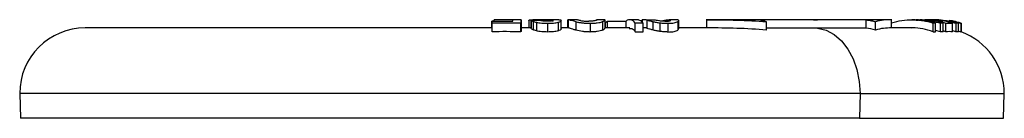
# Model space of a CAD drawing. Header units: millimetres. Extents: x 1043 to 2166, y -155 to 698.
# Tile 13 of 30: x 1358 to 1538, y 392 to 410. Entities that reach past the tile are written whole.
import ezdxf

# ---------------------------------------------------------------- set-up
doc = ezdxf.new("R2010")
doc.units = ezdxf.units.MM

msp = doc.modelspace()

# ---------------------------------------------------------------- linework, layer by layer
at = {"color": 7, "linetype": 'Continuous', "lineweight": 25}
for p, q in [((1444.83, 409.77), (1444.4, 409.77)), ((1444.4, 408.51), (1444.4, 409.77)), ((1444.44, 407.81), (1444.44, 409.4)), ((1444.83, 409.98), (1444.85, 409.99)), ((1444.83, 409.76), (1444.83, 409.98)), ((1449.67, 407.8), (1449.67, 409.38)), ((1449.82, 407.85), (1449.82, 409.42)), ((1451.16, 409.88), (1451.16, 408.51)), ((1451.17, 409.88), (1451.17, 409.92)), ((1451.59, 408.4), (1451.59, 409.91)), ((1451.96, 409.71), (1451.96, 408.17)), ((1452.54, 409.54), (1452.54, 407.98)), ((1454.59, 409.35), (1454.59, 407.76)), ((1456.51, 409.54), (1456.51, 407.98)), ((1457.09, 408.33), (1457.09, 409.86)), ((1458.23, 409.98), (1458.23, 408.51)), ((1459.7, 410.01), (1458.26, 410.01)), ((1458.32, 410.01), (1458.32, 408.51)), ((1459.75, 409.65), (1459.75, 408.1)), ((1462.34, 409.35), (1462.34, 407.76)), ((1464.98, 410.01), (1463.54, 410.01)), ((1464.59, 409.66), (1464.59, 408.11)), ((1465.09, 408.44), (1465.09, 409.95)), ((1465.15, 408.51), (1465.15, 409.41)), ((1465.52, 408.51), (1465.52, 409.77)), ((1468.93, 408.51), (1468.93, 409.77)), ((1471.17, 410.01), (1469.58, 410.01)), ((1470.62, 407.82), (1470.62, 409.4)), ((1471.79, 409.84), (1471.79, 409.6)), ((1471.89, 409.96), (1471.89, 409.51)), ((1472.03, 407.8), (1472.03, 409.39)), ((1472.76, 408.43), (1472.76, 409.94)), ((1473.27, 409.94), (1473.27, 409.95)), ((1473.83, 409.67), (1473.83, 408.13)), ((1475.09, 409.44), (1475.09, 407.87)), ((1476.54, 409.35), (1476.54, 407.76)), ((1478.2, 410.01), (1476.78, 410.01)), ((1477.03, 409.86), (1477.04, 409.92)), ((1478.38, 409.66), (1478.38, 408.11)), ((1478.55, 408.33), (1478.55, 409.84)), ((1483.71, 408.51), (1483.71, 410.01)), ((1494.61, 408.09), (1494.61, 409.64)), ((1512.79, 408.47), (1512.79, 409.97)), ((1514.54, 408.09), (1514.54, 409.64)), ((1517.46, 408.51), (1517.46, 410.01)), ((1517.47, 408.51), (1517.47, 409.42)), ((1521.72, 410.01), (1521.18, 410.01)), ((1523.04, 410.01), (1522.61, 410.01)), ((1525.01, 410.01), (1524.98, 410.01)), ((1525.49, 410.01), (1525.01, 410.01)), ((1525.05, 407.81), (1525.05, 409.39)), ((1525.25, 409.77), (1525.25, 409.98)), ((1525.66, 410.01), (1525.49, 410.01)), ((1525.52, 407.82), (1525.52, 409.4)), ((1526.41, 407.82), (1526.41, 409.4)), ((1526.9, 407.8), (1526.9, 409.38)), ((1527.38, 407.81), (1527.38, 409.4)), ((1529.68, 409.38), (1528.11, 409.74)), ((1528.58, 407.8), (1528.58, 409.38)), ((1529.21, 409.4), (1529.21, 407.82)), ((1529.68, 407.8), (1529.68, 409.38)), ((1530.18, 409.35), (1530.18, 407.76)), ((1530.19, 407.77), (1530.19, 409.36)), ((1444.4, 408.51), (1370.07, 408.51)), ((1451.6, 408.51), (1449.75, 408.51)), ((1458.26, 408.51), (1456.98, 408.51)), ((1469.59, 408.51), (1465.16, 408.51)), ((1472.76, 408.51), (1472.08, 408.51)), ((1478.52, 408.33), (1478.38, 408.11)), ((1483.93, 408.51), (1478.55, 408.51)), ((1503.94, 408.47), (1494.61, 408.47)), ((1512.79, 408.47), (1503.94, 408.47)), ((1521.22, 408.51), (1517.25, 408.51)), ((1526.41, 407.82), (1525.52, 408.02)), ((1527.38, 407.81), (1526.9, 407.96)), ((1530.18, 407.76), (1530.17, 407.77)), ((1358.07, 396.51), (1358.23, 391.96)), ((1511.71, 396.51), (1358.07, 396.51)), ((1511.71, 396.51), (1511.6, 391.96)), ((1511.71, 396.51), (1538.07, 396.51)), ((1537.91, 391.96), (1538.07, 396.51))]:
    msp.add_line(p, q, dxfattribs=at)
at = {"color": 8, "linetype": 'Continuous', "lineweight": 25}
for p, q in [((1451.17, 409.92), (1451.17, 408.51)), ((1451.57, 410), (1451.57, 408.51)), ((1451.97, 410.01), (1451.97, 409.91)), ((1453.99, 409.99), (1453.99, 409.74)), ((1455, 409.97), (1455, 409.74)), ((1455.5, 409.93), (1455.5, 409.81)), ((1475.65, 409.86), (1475.65, 409.74)), ((1476.78, 410.01), (1476.78, 409.78)), ((1511.6, 391.96), (1358.23, 391.96)), ((1511.6, 391.96), (1537.91, 391.96))]:
    msp.add_line(p, q, dxfattribs=at)
at = {"color": 7, "linetype": 'Continuous', "lineweight": 25, "flags": 128}
msp.add_lwpolyline([(1503.94, 408.47), (1505.49, 408.08), (1506.96, 407.29), (1508.3, 406.13), (1509.47, 404.63), (1510.43, 402.86), (1511.13, 400.87), (1511.57, 398.73), (1511.71, 396.51)], dxfattribs=at)
at = {"color": 7, "linetype": 'Continuous', "lineweight": 25}
for centre, radius, start, end in [((1370.07, 396.51), 12, 90, 180), ((1511.94, 400.27), 8.24, 71.6618, 84.1277), ((1526.07, 396.51), 12, 0, 69.9471)]:
    msp.add_arc(centre, radius, start, end, dxfattribs=at)
for points in [[(1444.44, 409.4), (1444.45, 409.54), (1444.46, 409.66), (1444.47, 409.76)], [(1448.23, 409.76), (1448.24, 409.87), (1448.25, 409.94), (1448.26, 409.98)], [(1451.57, 410), (1451.68, 410.01), (1451.82, 410.01), (1451.97, 410.01)], [(1451.59, 409.91), (1452.08, 409.91), (1452.57, 409.91), (1453.05, 409.92)], [(1451.96, 409.71), (1452.11, 409.65), (1452.3, 409.59), (1452.54, 409.54)], [(1453.99, 409.99), (1454.33, 409.98), (1454.67, 409.98), (1455, 409.97)], [(1455.5, 409.93), (1455.58, 409.92), (1455.62, 409.91), (1455.63, 409.89)], [(1456.65, 410), (1456.77, 410), (1456.86, 409.99), (1456.93, 409.97)], [(1457.08, 409.89), (1457.06, 409.93), (1457.01, 409.95), (1456.93, 409.97)], [(1465.08, 409.98), (1465.07, 410), (1465.04, 410.01), (1464.99, 410.01)], [(1465.15, 409.41), (1465.27, 409.56), (1465.39, 409.68), (1465.52, 409.77)], [(1472.03, 409.39), (1471.56, 409.39), (1471.09, 409.4), (1470.62, 409.4)], [(1473.27, 409.95), (1472.81, 409.96), (1472.35, 409.96), (1471.89, 409.96)], [(1477.04, 409.97), (1476.99, 410), (1476.9, 410.01), (1476.78, 410.01)], [(1503.94, 409.97), (1500.68, 409.97), (1497.15, 409.97), (1493.39, 409.97)], [(1512.79, 409.97), (1510.15, 409.97), (1507.19, 409.97), (1503.94, 409.97)], [(1525.52, 409.4), (1525.36, 409.4), (1525.21, 409.4), (1525.05, 409.39)], [(1525.25, 409.98), (1525.79, 409.94), (1526.32, 409.87), (1526.85, 409.76)], [(1525.76, 410.01), (1525.69, 410.01), (1525.62, 410.01), (1525.55, 410.01)], [(1525.76, 410.01), (1526.53, 409.99), (1527.3, 409.91), (1528.05, 409.76)], [(1525.98, 409.76), (1526.45, 409.66), (1526.92, 409.54), (1527.38, 409.4)], [(1526.9, 409.38), (1526.73, 409.39), (1526.57, 409.39), (1526.41, 409.4)], [(1527.84, 409.76), (1527.91, 409.76), (1527.98, 409.76), (1528.05, 409.76)], [(1529.68, 409.38), (1529.53, 409.4), (1529.37, 409.4), (1529.21, 409.4)], [(1449.67, 407.8), (1447.93, 407.83), (1446.18, 407.83), (1444.44, 407.81)], [(1452.54, 407.98), (1452.3, 408.04), (1452.11, 408.11), (1451.96, 408.17)], [(1470.62, 407.82), (1471.09, 407.81), (1471.56, 407.81), (1472.03, 407.8)], [(1525.05, 407.81), (1525.21, 407.82), (1525.36, 407.82), (1525.52, 407.82)], [(1526.9, 407.8), (1526.73, 407.81), (1526.57, 407.81), (1526.41, 407.82)], [(1528.58, 407.8), (1528.18, 407.83), (1527.78, 407.83), (1527.38, 407.81)], [(1529.68, 407.8), (1529.53, 407.82), (1529.37, 407.82), (1529.21, 407.82)]]:
    msp.add_open_spline(points, degree=3, dxfattribs=at)
for points, knots in [([(1449.67, 409.38), (1449.15, 409.39), (1448.64, 409.39), (1448.13, 409.4), (1447.62, 409.4), (1447.11, 409.4), (1446.59, 409.4), (1445.88, 409.4), (1445.16, 409.4), (1444.44, 409.4)], [0, 0, 0, 0, 0.001537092, 0.001537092, 0.001537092, 0.003074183, 0.003074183, 0.003074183, 0.005225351, 0.005225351, 0.005225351, 0.005225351]), ([(1444.47, 409.76), (1444.98, 409.76), (1445.49, 409.76), (1446.01, 409.76), (1446.75, 409.76), (1447.49, 409.76), (1448.23, 409.76)], [0, 0, 0, 0, 0.001537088, 0.001537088, 0.001537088, 0.003758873, 0.003758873, 0.003758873, 0.003758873]), ([(1448.26, 409.98), (1447.75, 409.98), (1447.24, 409.98), (1446.72, 409.98), (1446.09, 409.98), (1445.46, 409.98), (1444.83, 409.98)], [0, 0, 0, 0, 0.001537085, 0.001537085, 0.001537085, 0.003431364, 0.003431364, 0.003431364, 0.003431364]), ([(1449.75, 410.01), (1448.86, 410.01), (1447.22, 410.01), (1445.59, 410.01), (1444.85, 410.01)], [0, 0, 0, 0, 0.545192, 1, 1, 1, 1]), ([(1449.82, 409.42), (1449.8, 409.82), (1449.77, 410.02), (1449.74, 410.01), (1449.73, 409.99), (1449.72, 409.94), (1449.71, 409.9), (1449.69, 409.74), (1449.68, 409.59), (1449.67, 409.38)], [0, 0, 0, 0, 0.5, 0.5, 0.625, 0.625, 0.75, 0.75, 1, 1, 1, 1]), ([(1449.75, 408.47), (1449.75, 408.49), (1449.73, 408.62), (1449.71, 408.36), (1449.68, 407.99), (1449.67, 407.8)], [0, 0, 0, 0, 0.050043, 0.518077, 1, 1, 1, 1]), ([(1451.17, 409.92), (1451.18, 409.94), (1451.21, 409.96), (1451.34, 409.99), (1451.44, 410), (1451.57, 410)], [0, 0, 0, 0, 0.5, 0.5, 1, 1, 1, 1]), ([(1451.59, 409.91), (1451.62, 409.89), (1451.66, 409.86), (1451.77, 409.79), (1451.85, 409.75), (1451.96, 409.71)], [0, 0, 0, 0, 0.5, 0.5, 1, 1, 1, 1]), ([(1455.99, 410.01), (1455.39, 410.01), (1454.03, 410.01), (1452.66, 410.01), (1451.9, 410.01)], [0, 0, 0, 0, 0.440621, 1, 1, 1, 1]), ([(1451.97, 410.01), (1452.12, 410.01), (1452.28, 410.01), (1452.61, 410), (1452.78, 410), (1453.29, 409.99), (1453.64, 409.99), (1453.99, 409.99)], [0, 0, 0, 0, 0.25, 0.25, 0.5, 0.5, 1, 1, 1, 1]), ([(1452.54, 409.54), (1452.68, 409.51), (1452.83, 409.48), (1453.16, 409.43), (1453.34, 409.41), (1453.86, 409.36), (1454.23, 409.35), (1454.59, 409.35)], [0, 0, 0, 0, 0.25, 0.25, 0.5, 0.5, 1, 1, 1, 1]), ([(1453.57, 409.78), (1453.42, 409.8), (1453.32, 409.82), (1453.16, 409.87), (1453.1, 409.9), (1453.05, 409.92)], [0, 0, 0, 0, 0.5, 0.5, 1, 1, 1, 1]), ([(1454.45, 409.73), (1454.3, 409.73), (1454.14, 409.73), (1453.84, 409.75), (1453.69, 409.76), (1453.57, 409.78)], [0, 0, 0, 0, 0.5, 0.5, 1, 1, 1, 1]), ([(1455.37, 409.78), (1455.25, 409.76), (1455.1, 409.75), (1454.79, 409.73), (1454.62, 409.73), (1454.45, 409.73)], [0, 0, 0, 0, 0.5, 0.5, 1, 1, 1, 1]), ([(1454.59, 409.35), (1454.95, 409.35), (1455.3, 409.36), (1455.8, 409.41), (1455.96, 409.43), (1456.25, 409.48), (1456.39, 409.51), (1456.51, 409.54)], [0, 0, 0, 0, 0.5, 0.5, 0.75, 0.75, 1, 1, 1, 1]), ([(1455, 409.97), (1455.1, 409.96), (1455.19, 409.96), (1455.36, 409.95), (1455.43, 409.94), (1455.5, 409.93)], [0, 0, 0, 0, 0.5, 0.5, 1, 1, 1, 1]), ([(1455.37, 409.78), (1455.46, 409.8), (1455.53, 409.81), (1455.62, 409.85), (1455.64, 409.87), (1455.63, 409.89)], [0, 0, 0, 0, 0.5, 0.5, 1, 1, 1, 1]), ([(1456.65, 410), (1456.57, 410.01), (1456.47, 410.01), (1456.25, 410.01), (1456.13, 410.01), (1456, 410.01)], [0, 0, 0, 0, 0.5, 0.5, 1, 1, 1, 1]), ([(1456.51, 409.54), (1456.62, 409.57), (1456.71, 409.6), (1456.88, 409.67), (1456.94, 409.7), (1457.03, 409.76), (1457.07, 409.79), (1457.1, 409.85), (1457.1, 409.87), (1457.08, 409.89)], [0, 0, 0, 0, 0.25, 0.25, 0.5, 0.5, 0.75, 0.75, 1, 1, 1, 1]), ([(1459.75, 409.65), (1459.55, 409.69), (1459.37, 409.74), (1459.04, 409.82), (1458.91, 409.86), (1458.67, 409.93), (1458.58, 409.95), (1458.42, 409.99), (1458.36, 410), (1458.32, 410.01)], [0, 0, 0, 0, 0.25, 0.25, 0.5, 0.5, 0.75, 0.75, 1, 1, 1, 1]), ([(1460.61, 409.85), (1460.49, 409.87), (1460.38, 409.89), (1460.18, 409.93), (1460.1, 409.95), (1459.9, 409.99), (1459.81, 410.01), (1459.75, 410.01)], [0, 0, 0, 0, 0.25, 0.25, 0.5, 0.5, 1, 1, 1, 1]), ([(1459.75, 409.65), (1459.93, 409.61), (1460.12, 409.57), (1460.52, 409.49), (1460.74, 409.46), (1461.18, 409.4), (1461.41, 409.38), (1461.87, 409.35), (1462.11, 409.35), (1462.34, 409.35)], [0, 0, 0, 0, 0.25, 0.25, 0.5, 0.5, 0.75, 0.75, 1, 1, 1, 1]), ([(1460.61, 409.85), (1460.71, 409.84), (1460.82, 409.82), (1461.04, 409.79), (1461.17, 409.78), (1461.55, 409.74), (1461.82, 409.73), (1462.09, 409.73)], [0, 0, 0, 0, 0.25, 0.25, 0.5, 0.5, 1, 1, 1, 1]), ([(1463.35, 409.85), (1463.29, 409.84), (1463.21, 409.82), (1463.04, 409.79), (1462.94, 409.77), (1462.72, 409.75), (1462.61, 409.74), (1462.36, 409.73), (1462.22, 409.73), (1462.09, 409.73)], [0, 0, 0, 0, 0.25, 0.25, 0.5, 0.5, 0.75, 0.75, 1, 1, 1, 1]), ([(1462.34, 409.35), (1462.57, 409.35), (1462.8, 409.35), (1463.25, 409.38), (1463.46, 409.4), (1463.85, 409.46), (1464.03, 409.49), (1464.34, 409.57), (1464.48, 409.61), (1464.59, 409.66)], [0, 0, 0, 0, 0.25, 0.25, 0.5, 0.5, 0.75, 0.75, 1, 1, 1, 1]), ([(1463.55, 410.01), (1463.58, 410.01), (1463.6, 410.01), (1463.63, 409.99), (1463.63, 409.98), (1463.61, 409.95), (1463.59, 409.93), (1463.5, 409.9), (1463.44, 409.87), (1463.35, 409.85)], [0, 0, 0, 0, 0.25, 0.25, 0.5, 0.5, 0.75, 0.75, 1, 1, 1, 1]), ([(1464.59, 409.66), (1464.73, 409.71), (1465.03, 409.84), (1465.05, 409.91), (1465.06, 409.95)], [0, 0, 0, 0, 0.434412, 1, 1, 1, 1]), ([(1465.52, 409.77), (1465.98, 409.77), (1466.44, 409.76), (1466.89, 409.76), (1467.57, 409.76), (1468.25, 409.76), (1468.93, 409.77)], [0, 0, 0, 0, 0.001424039, 0.001424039, 0.001424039, 0.003529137, 0.003529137, 0.003529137, 0.003529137]), ([(1470.62, 409.4), (1470.34, 409.73), (1470.06, 409.92), (1469.64, 410.02), (1469.5, 410.02), (1469.21, 409.94), (1469.07, 409.87), (1468.93, 409.77)], [0, 0, 0, 0, 0.5, 0.5, 0.75, 0.75, 1, 1, 1, 1]), ([(1472.03, 409.39), (1471.85, 409.58), (1471.51, 409.95), (1471.15, 409.97), (1470.99, 409.98)], [0, 0, 0, 0, 0.545809, 1, 1, 1, 1]), ([(1471.84, 409.84), (1471.83, 409.87), (1471.8, 409.92), (1471.87, 409.95), (1471.89, 409.96)], [0, 0, 0, 0, 0.567544, 1, 1, 1, 1]), ([(1472.76, 409.94), (1472.9, 409.91), (1473.05, 409.87), (1473.4, 409.78), (1473.59, 409.73), (1473.83, 409.67)], [0, 0, 0, 0, 0.5, 0.5, 1, 1, 1, 1]), ([(1474.14, 409.94), (1473.98, 409.94), (1473.68, 409.94), (1473.22, 409.94), (1472.91, 409.94), (1472.76, 409.94)], [0, 0, 0, 0, 0.333421, 0.666762, 1, 1, 1, 1]), ([(1473.83, 409.67), (1474.01, 409.63), (1474.21, 409.59), (1474.64, 409.51), (1474.86, 409.47), (1475.09, 409.44)], [0, 0, 0, 0, 0.5, 0.5, 1, 1, 1, 1]), ([(1476.03, 409.73), (1475.85, 409.73), (1475.66, 409.73), (1475.38, 409.75), (1475.29, 409.76), (1475.1, 409.78), (1475.01, 409.79), (1474.76, 409.83), (1474.61, 409.85), (1474.35, 409.9), (1474.24, 409.92), (1474.14, 409.94)], [0, 0, 0, 0, 0.25, 0.25, 0.375, 0.375, 0.5, 0.5, 0.75, 0.75, 1, 1, 1, 1]), ([(1475.09, 409.44), (1475.34, 409.41), (1475.58, 409.39), (1476.07, 409.36), (1476.31, 409.35), (1476.54, 409.35)], [0, 0, 0, 0, 0.5, 0.5, 1, 1, 1, 1]), ([(1475.65, 409.86), (1475.79, 409.88), (1475.92, 409.9), (1476.14, 409.94), (1476.24, 409.95), (1476.52, 409.99), (1476.66, 410.01), (1476.78, 410.01)], [0, 0, 0, 0, 0.25, 0.25, 0.5, 0.5, 1, 1, 1, 1]), ([(1476.03, 409.73), (1476.15, 409.73), (1476.28, 409.73), (1476.5, 409.74), (1476.6, 409.75), (1476.78, 409.78), (1476.85, 409.79), (1476.96, 409.83), (1477, 409.84), (1477.03, 409.86)], [0, 0, 0, 0, 0.25, 0.25, 0.5, 0.5, 0.75, 0.75, 1, 1, 1, 1]), ([(1476.54, 409.35), (1476.76, 409.35), (1476.97, 409.35), (1477.36, 409.38), (1477.54, 409.4), (1477.86, 409.46), (1478, 409.5), (1478.22, 409.58), (1478.31, 409.62), (1478.38, 409.66)], [0, 0, 0, 0, 0.25, 0.25, 0.5, 0.5, 0.75, 0.75, 1, 1, 1, 1]), ([(1478.38, 409.66), (1478.46, 409.71), (1478.51, 409.75), (1478.56, 409.84), (1478.55, 409.88), (1478.48, 409.97), (1478.34, 410.01), (1478.16, 410.01)], [0, 0, 0, 0, 0.25, 0.25, 0.5, 0.5, 1, 1, 1, 1]), ([(1503.23, 410.01), (1501.76, 410.01), (1498.82, 410.01), (1494, 410.01), (1488.95, 410.01), (1485.37, 410.01), (1483.58, 410.01)], [0, 0, 0, 0, 0.25, 0.5, 0.75, 1, 1, 1, 1]), ([(1483.71, 410.01), (1485.53, 410.01), (1487.35, 409.99), (1490.98, 409.88), (1492.8, 409.79), (1494.61, 409.64)], [0, 0, 0, 0, 0.5, 0.5, 1, 1, 1, 1]), ([(1493.39, 409.97), (1493.63, 409.94), (1493.87, 409.89), (1494.11, 409.82), (1494.28, 409.77), (1494.45, 409.71), (1494.61, 409.64)], [-1.496654, -1.496654, -1.496654, -1.496654, -1.4021714, -1.4021714, -1.4021714, -1.3363594, -1.3363594, -1.3363594, -1.3363594]), ([(1517.52, 410.01), (1516.56, 410.01), (1514.63, 410.01), (1511.2, 410.01), (1507.44, 410.01), (1504.63, 410.01), (1503.23, 410.01)], [0, 0, 0, 0, 0.25, 0.5, 0.75, 1, 1, 1, 1]), ([(1512.79, 409.97), (1513.13, 409.94), (1513.48, 409.89), (1513.82, 409.82), (1514.06, 409.77), (1514.3, 409.71), (1514.54, 409.64)], [-1.4966539, -1.4966539, -1.4966539, -1.4966539, -1.4021714, -1.4021714, -1.4021714, -1.3363593, -1.3363593, -1.3363593, -1.3363593]), ([(1517.46, 410.01), (1516.97, 410.01), (1516.48, 409.99), (1515.51, 409.88), (1515.02, 409.79), (1514.54, 409.64)], [0, 0, 0, 0, 0.5, 0.5, 1, 1, 1, 1]), ([(1517.47, 409.42), (1518.7, 409.82), (1519.97, 410.01), (1521.57, 410.01), (1521.9, 409.99), (1522.54, 409.94), (1522.86, 409.9), (1523.81, 409.75), (1524.44, 409.6), (1525.05, 409.39)], [0, 0, 0, 0, 0.5, 0.5, 0.625, 0.625, 0.75, 0.75, 1, 1, 1, 1]), ([(1525.52, 409.4), (1524.83, 409.6), (1523.65, 409.94), (1522.42, 409.96), (1521.91, 409.97)], [0, 0, 0, 0, 0.58067, 1, 1, 1, 1]), ([(1522.38, 410.01), (1522.32, 410.01), (1522.2, 410.01), (1522.04, 410.01), (1521.96, 410.01)], [0, 0, 0, 0, 0.474151, 1, 1, 1, 1]), ([(1521.96, 409.94), (1522.42, 409.96), (1523.93, 410.01), (1525.39, 409.65), (1526.41, 409.4)], [0, 0, 0, 0, 0.306257, 1, 1, 1, 1]), ([(1522.17, 409.95), (1522.48, 409.98), (1523.11, 410.03), (1523.74, 409.96), (1524.05, 409.92)], [0, 0, 0, 0, 0.498149, 1, 1, 1, 1]), ([(1524.63, 410.01), (1524.46, 410.01), (1524.14, 410.01), (1523.73, 410.01), (1523.54, 410.01)], [0, 0, 0, 0, 0.5452, 1, 1, 1, 1]), ([(1526.9, 409.38), (1526.21, 409.59), (1525.31, 409.87), (1524.38, 409.91), (1524.16, 409.92)], [0, 0, 0, 0, 0.762269, 1, 1, 1, 1]), ([(1524.46, 409.98), (1524.57, 409.98), (1524.69, 409.98), (1524.81, 409.98), (1524.96, 409.98), (1525.1, 409.98), (1525.25, 409.98)], [0, 0, 0, 0, 0.001537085, 0.001537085, 0.001537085, 0.003431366, 0.003431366, 0.003431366, 0.003431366]), ([(1524.57, 410), (1524.68, 410.01), (1524.8, 410.01), (1525.08, 410.01), (1525.23, 410.01), (1525.69, 409.99), (1526.03, 409.97), (1526.37, 409.93)], [0, 0, 0, 0, 0.25, 0.25, 0.5, 0.5, 1, 1, 1, 1]), ([(1528.58, 409.38), (1527.88, 409.58), (1526.58, 409.95), (1525.24, 409.97), (1524.63, 409.98)], [0, 0, 0, 0, 0.544885, 1, 1, 1, 1]), ([(1525.75, 410), (1525.71, 410), (1525.67, 410), (1525.61, 410), (1525.58, 410), (1525.53, 410.01), (1525.53, 410.01), (1525.55, 410.01)], [0, 0, 0, 0, 0.25, 0.25, 0.5, 0.5, 1, 1, 1, 1]), ([(1526.56, 409.93), (1526.41, 409.95), (1526.26, 409.96), (1525.97, 409.99), (1525.85, 409.99), (1525.75, 410)], [0, 0, 0, 0, 0.5, 0.5, 1, 1, 1, 1]), ([(1526.85, 409.76), (1526.73, 409.76), (1526.61, 409.76), (1526.49, 409.76), (1526.32, 409.76), (1526.15, 409.76), (1525.98, 409.76)], [0, 0, 0, 0, 0.001537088, 0.001537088, 0.001537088, 0.003758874, 0.003758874, 0.003758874, 0.003758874]), ([(1526.37, 409.93), (1526.7, 409.89), (1527.03, 409.84), (1527.53, 409.76), (1527.69, 409.72), (1528, 409.66), (1528.15, 409.63), (1528.3, 409.6)], [0, 0, 0, 0, 0.5, 0.5, 0.75, 0.75, 1, 1, 1, 1]), ([(1526.56, 409.93), (1526.71, 409.92), (1526.86, 409.9), (1527.17, 409.86), (1527.31, 409.84), (1527.44, 409.82)], [0, 0, 0, 0, 0.5, 0.5, 1, 1, 1, 1]), ([(1527.38, 409.4), (1527.49, 409.4), (1527.61, 409.4), (1527.73, 409.4), (1527.85, 409.4), (1527.97, 409.4), (1528.09, 409.4), (1528.25, 409.4), (1528.42, 409.39), (1528.58, 409.38)], [0, 0, 0, 0, 0.001537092, 0.001537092, 0.001537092, 0.003074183, 0.003074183, 0.003074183, 0.005225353, 0.005225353, 0.005225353, 0.005225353]), ([(1527.44, 409.82), (1527.54, 409.8), (1527.63, 409.79), (1527.77, 409.77), (1527.82, 409.76), (1527.84, 409.76)], [0, 0, 0, 0, 0.5, 0.5, 1, 1, 1, 1]), ([(1528.98, 409.65), (1528.75, 409.7), (1528.43, 409.77), (1528.05, 409.82), (1527.95, 409.83)], [0, 0, 0, 0, 0.7382754, 1, 1, 1, 1]), ([(1528.75, 409.73), (1528.75, 409.73), (1528.73, 409.73), (1528.66, 409.74), (1528.6, 409.75), (1528.47, 409.78), (1528.39, 409.79), (1528.21, 409.82), (1528.11, 409.84), (1528, 409.85)], [0, 0, 0, 0, 0.25, 0.25, 0.5, 0.5, 0.75, 0.75, 1, 1, 1, 1]), ([(1528.11, 409.85), (1528.21, 409.84), (1528.31, 409.82), (1528.47, 409.79), (1528.55, 409.77), (1528.66, 409.75), (1528.7, 409.74), (1528.75, 409.73), (1528.76, 409.73), (1528.75, 409.73)], [0, 0, 0, 0, 0.25, 0.25, 0.5, 0.5, 0.75, 0.75, 1, 1, 1, 1]), ([(1529.14, 409.66), (1528.9, 409.72), (1528.63, 409.78), (1528.29, 409.82), (1528.26, 409.83)], [0, 0, 0, 0, 0.890533, 1, 1, 1, 1]), ([(1528.3, 409.6), (1528.42, 409.57), (1528.54, 409.54), (1528.75, 409.49), (1528.84, 409.47), (1529.08, 409.42), (1529.17, 409.4), (1529.21, 409.4)], [0, 0, 0, 0, 0.25, 0.25, 0.5, 0.5, 1, 1, 1, 1]), ([(1528.98, 409.65), (1529.16, 409.61), (1529.32, 409.57), (1529.61, 409.49), (1529.74, 409.46), (1529.95, 409.4), (1530.03, 409.38), (1530.14, 409.35), (1530.17, 409.35), (1530.18, 409.35)], [0, 0, 0, 0, 0.25, 0.25, 0.5, 0.5, 0.75, 0.75, 1, 1, 1, 1]), ([(1530.18, 409.35), (1530.2, 409.35), (1530.19, 409.35), (1530.11, 409.38), (1530.05, 409.4), (1529.87, 409.46), (1529.76, 409.49), (1529.48, 409.57), (1529.31, 409.61), (1529.14, 409.66)], [0, 0, 0, 0, 0.25, 0.25, 0.5, 0.5, 0.75, 0.75, 1, 1, 1, 1]), ([(1451.96, 408.17), (1451.85, 408.22), (1451.77, 408.26), (1451.66, 408.34), (1451.62, 408.37), (1451.59, 408.4)], [0, 0, 0, 0, 0.5, 0.5, 1, 1, 1, 1]), ([(1454.59, 407.76), (1454.23, 407.76), (1453.87, 407.77), (1453.34, 407.83), (1453.16, 407.85), (1452.84, 407.91), (1452.68, 407.94), (1452.54, 407.98)], [0, 0, 0, 0, 0.5, 0.5, 0.75, 0.75, 1, 1, 1, 1]), ([(1456.51, 407.98), (1456.39, 407.94), (1456.25, 407.91), (1455.96, 407.85), (1455.8, 407.83), (1455.48, 407.79), (1455.3, 407.78), (1454.95, 407.76), (1454.77, 407.76), (1454.59, 407.76)], [0, 0, 0, 0, 0.25, 0.25, 0.5, 0.5, 0.75, 0.75, 1, 1, 1, 1]), ([(1457.06, 408.33), (1457.06, 408.3), (1457.06, 408.21), (1456.78, 408.07), (1456.54, 407.99), (1456.51, 407.98)], [0, 0, 0, 0, 0.378388, 0.895572, 1, 1, 1, 1]), ([(1459.75, 408.1), (1459.55, 408.15), (1459.37, 408.21), (1459.04, 408.3), (1458.91, 408.34), (1458.67, 408.42), (1458.58, 408.45), (1458.42, 408.49), (1458.36, 408.5), (1458.32, 408.51)], [0, 0, 0, 0, 0.25, 0.25, 0.5, 0.5, 0.75, 0.75, 1, 1, 1, 1]), ([(1462.34, 407.76), (1462.11, 407.76), (1461.88, 407.77), (1461.41, 407.8), (1461.18, 407.83), (1460.52, 407.92), (1460.11, 408.01), (1459.75, 408.1)], [0, 0, 0, 0, 0.25, 0.25, 0.5, 0.5, 1, 1, 1, 1]), ([(1464.59, 408.11), (1464.48, 408.06), (1464.35, 408.02), (1464.04, 407.93), (1463.86, 407.89), (1463.47, 407.82), (1463.26, 407.8), (1462.81, 407.77), (1462.57, 407.76), (1462.34, 407.76)], [0, 0, 0, 0, 0.25, 0.25, 0.5, 0.5, 0.75, 0.75, 1, 1, 1, 1]), ([(1464.59, 408.11), (1464.73, 408.17), (1465.03, 408.32), (1465.05, 408.4), (1465.06, 408.44)], [0, 0, 0, 0, 0.433207, 1, 1, 1, 1]), ([(1469.54, 408.34), (1469.68, 408.4), (1470.05, 408.54), (1470.4, 408.09), (1470.62, 407.82)], [0, 0, 0, 0, 0.384637, 1, 1, 1, 1]), ([(1473.83, 408.13), (1473.6, 408.19), (1473.4, 408.25), (1473.05, 408.35), (1472.9, 408.39), (1472.76, 408.43)], [0, 0, 0, 0, 0.5, 0.5, 1, 1, 1, 1]), ([(1475.09, 407.87), (1474.86, 407.9), (1474.64, 407.94), (1474.21, 408.03), (1474.01, 408.08), (1473.83, 408.13)], [0, 0, 0, 0, 0.5, 0.5, 1, 1, 1, 1]), ([(1476.54, 407.76), (1476.31, 407.76), (1476.07, 407.77), (1475.58, 407.81), (1475.34, 407.83), (1475.09, 407.87)], [0, 0, 0, 0, 0.5, 0.5, 1, 1, 1, 1]), ([(1476.54, 407.76), (1476.76, 407.76), (1476.97, 407.77), (1477.36, 407.8), (1477.55, 407.82), (1477.86, 407.89), (1478, 407.93), (1478.22, 408.02), (1478.31, 408.07), (1478.38, 408.11)], [0, 0, 0, 0, 0.25, 0.25, 0.5, 0.5, 0.75, 0.75, 1, 1, 1, 1]), ([(1494.61, 408.09), (1492.8, 408.27), (1490.98, 408.37), (1487.35, 408.49), (1485.53, 408.51), (1483.71, 408.51)], [0, 0, 0, 0, 0.5, 0.5, 1, 1, 1, 1]), ([(1517.46, 408.51), (1516.97, 408.51), (1516.48, 408.49), (1515.51, 408.37), (1515.02, 408.27), (1514.54, 408.09)], [0, 0, 0, 0, 0.5, 0.5, 1, 1, 1, 1]), ([(1525.05, 407.81), (1523.8, 408.2), (1522.49, 408.62), (1521.15, 408.5), (1521.07, 408.49)], [0, 0, 0, 0, 0.947171, 1, 1, 1, 1]), ([(1529.21, 407.82), (1529.16, 407.83), (1529.06, 407.84), (1528.78, 407.92), (1528.6, 407.96), (1528.58, 407.97)], [0, 0, 0, 0, 0.484065, 0.970847, 1, 1, 1, 1]), ([(1530.18, 407.76), (1530.15, 407.77), (1530.1, 407.78), (1529.79, 407.87), (1529.68, 407.91)], [0, 0, 0, 0, 0.635455, 1, 1, 1, 1])]:
    msp.add_open_spline(points, degree=3, knots=knots, dxfattribs=at)
at = {"color": 8, "linetype": 'Continuous', "lineweight": 25}
msp.add_open_spline([(1503.22, 410), (1503.25, 410.01), (1503.49, 410.02), (1503.73, 409.99), (1503.94, 409.97)], degree=3, knots=[0, 0, 0, 0, 0.125925, 1, 1, 1, 1], dxfattribs=at)

doc.saveas('drawing.dxf')
